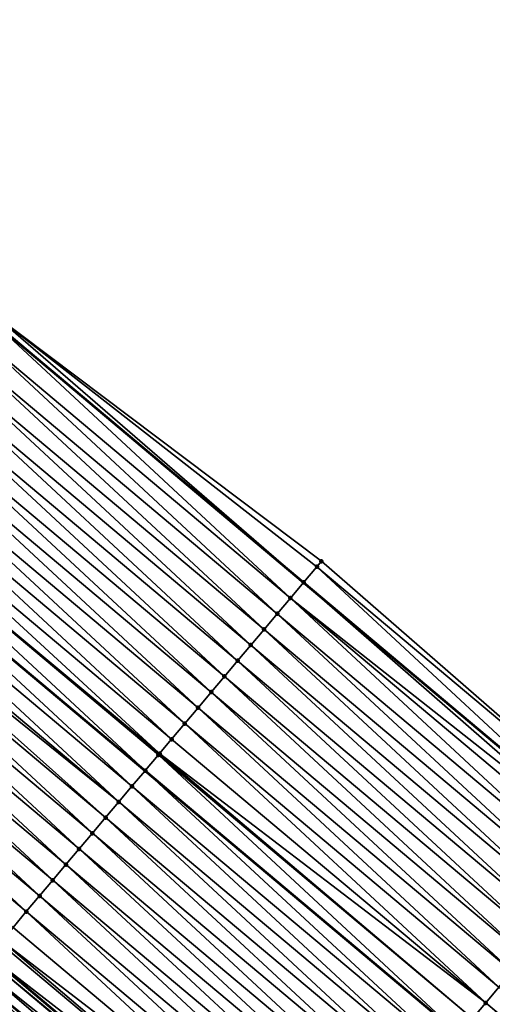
# Model space of a CAD drawing. Header units: feet. Extents: x 2017353 to 2024169, y 808050 to 818690.
# Tile 130 of 256: x 2017691 to 2017714, y 818335 to 818383. Entities that reach past the tile are written whole.
import ezdxf

# ---------------------------------------------------------------- set-up
doc = ezdxf.new("R2010")
doc.units = ezdxf.units.FT
doc.header["$MEASUREMENT"] = 0
for name, color, linetype, lineweight in [('EP_Travel Lane', 172, 'Continuous', 53), ('SB-Road Shots', 141, 'Continuous', 100), ('SB-Road X-Section', 40, 'Continuous', 13), ('STRIPING', 60, 'Continuous', 53)]:
    doc.layers.add(name, color=color, linetype=linetype, lineweight=lineweight)
doc.layers.add('I-77-MM15-17_SB-Surface-BORDER', color=7, linetype='Continuous')
doc.layers.add('I-77-MM15-17_SB-Surface-TIN', color=7, linetype='Continuous')

msp = doc.modelspace()

# ---------------------------------------------------------------- linework, layer by layer
at = {"layer": 'EP_Travel Lane'}
for points in [[(2017643.864532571, 818407.4377729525, 275.885903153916), (2017659.161856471, 818394.5552718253, 275.702010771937), (2017674.456626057, 818381.6877561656, 275.5280251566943), (2017689.764920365, 818368.8178624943, 275.378852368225), (2017705.073134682, 818355.9480360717, 275.2171115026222), (2017720.381397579, 818343.0781688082, 275.0630044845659), (2017735.68966035, 818330.2083016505, 274.9088807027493), (2017750.997835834, 818317.338507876, 274.7410282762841), (2017766.306006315, 818304.4687183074, 274.5723861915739), (2017781.614165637, 818291.5989381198, 274.4019925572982), (2017796.92232634, 818278.7291567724, 274.2318107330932), (2017812.230470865, 818265.8593890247, 274.0590953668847), (2017827.539320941, 818252.9853399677, 273.878404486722), (2017842.844323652, 818240.1119363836, 273.6979769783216)], [(2017643.932074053, 818376.476048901, 275.2581242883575), (2017659.216473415, 818363.5659910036, 275.0733244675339), (2017674.481934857, 818350.6450725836, 274.9300880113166), (2017689.747220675, 818337.7243028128, 274.7591509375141), (2017705.01265402, 818324.8034081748, 274.6114803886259), (2017720.278141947, 818311.8824673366, 274.4724148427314), (2017735.543420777, 818298.9617034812, 274.3003792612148), (2017750.80865006, 818286.0409815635, 274.1205327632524), (2017766.073882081, 818273.1202573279, 273.9411159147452), (2017781.339145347, 818260.1995066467, 273.7666296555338), (2017796.604394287, 818247.278768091, 273.5898770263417), (2017811.895627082, 818234.39319092, 273.3838735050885), (2017827.208647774, 818221.5290658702, 273.2230274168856), (2017842.521605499, 818208.6649937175, 273.0523316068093)]]:
    msp.add_polyline3d(points, dxfattribs=at)
at = {"layer": 'I-77-MM15-17_SB-Surface-BORDER', "color": 3, "linetype": 'Continuous', "lineweight": -3}
msp.add_polyline3d([(2017644.287278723, 818407.9399616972, 275.8694936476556), (2017659.215244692, 818394.6186659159, 275.7021547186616), (2017674.4635599, 818381.6960045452, 275.5279622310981), (2017689.952734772, 818369.0412532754, 275.3794700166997), (2017705.948071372, 818356.9887123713, 275.2194896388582), (2017721.031836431, 818343.8518593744, 275.0617655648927), (2017736.33999287, 818330.9820817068, 274.8909142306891), (2017751.648237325, 818318.1122300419, 274.733900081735), (2017766.312940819, 818304.4769667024, 274.5723830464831), (2017781.621100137, 818291.6071866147, 274.4019811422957), (2017797.267331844, 818279.139498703, 274.2341506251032), (2017812.46875516, 818266.1428200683, 274.0590878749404), (2017828.094109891, 818253.6450258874, 273.8702814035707), (2017844.485018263, 818242.0625397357, 273.6975767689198)], dxfattribs=at)
at = {"layer": 'I-77-MM15-17_SB-Surface-TIN', "color": 128, "linetype": 'Continuous', "lineweight": -3}
for points in [[(2017704.436489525, 818355.1909049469, 275.2065526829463), (2017689.764920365, 818368.8178624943, 275.378852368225), (2017689.128247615, 818368.0607544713, 275.3639624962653)], [(2017689.771855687, 818368.8261097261, 275.3790145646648), (2017689.764920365, 818368.8178624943, 275.378852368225), (2017705.073134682, 818355.9480360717, 275.2171115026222)], [(2017704.436489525, 818355.1909049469, 275.2065526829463), (2017705.073134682, 818355.9480360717, 275.2171115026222), (2017689.764920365, 818368.8178624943, 275.378852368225)], [(2017705.080069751, 818355.9562836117, 275.2172265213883), (2017689.952734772, 818369.0412532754, 275.3794700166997), (2017689.771855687, 818368.8261097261, 275.3790145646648)], [(2017705.080069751, 818355.9562836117, 275.2172265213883), (2017689.771855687, 818368.8261097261, 275.3790145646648), (2017705.073134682, 818355.9480360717, 275.2171115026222)], [(2017705.080069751, 818355.9562836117, 275.2172265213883), (2017705.723592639, 818356.7217104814, 275.2188840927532), (2017689.952734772, 818369.0412532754, 275.3794700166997)], [(2017705.723592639, 818356.7217104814, 275.2188840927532), (2017705.948071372, 818356.9887123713, 275.2194896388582), (2017689.952734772, 818369.0412532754, 275.3794700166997)], [(2017703.792808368, 818354.4256111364, 275.1800077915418), (2017689.128247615, 818368.0607544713, 275.3639624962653), (2017688.484571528, 818367.2954563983, 275.3382152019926)], [(2017703.792808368, 818354.4256111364, 275.1800077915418), (2017704.436489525, 818355.1909049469, 275.2065526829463), (2017689.128247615, 818368.0607544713, 275.3639624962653)], [(2017703.149148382, 818353.660299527, 275.1567919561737), (2017688.484571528, 818367.2954563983, 275.3382152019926), (2017687.840923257, 818366.5301349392, 275.3168420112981)], [(2017703.149148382, 818353.660299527, 275.1567919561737), (2017703.792808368, 818354.4256111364, 275.1800077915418), (2017688.484571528, 818367.2954563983, 275.3382152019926)], [(2017702.505510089, 818352.8949696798, 275.1369873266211), (2017687.840923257, 818366.5301349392, 275.3168420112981), (2017687.197260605, 818365.7648255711, 275.2932073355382)], [(2017702.505510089, 818352.8949696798, 275.1369873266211), (2017703.149148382, 818353.660299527, 275.1567919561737), (2017687.840923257, 818366.5301349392, 275.3168420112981)], [(2017701.861884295, 818352.1296293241, 275.1191481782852), (2017687.197260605, 818365.7648255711, 275.2932073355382), (2017686.553641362, 818364.9994797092, 275.2763984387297)], [(2017701.861884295, 818352.1296293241, 275.1191481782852), (2017702.505510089, 818352.8949696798, 275.1369873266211), (2017687.197260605, 818365.7648255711, 275.2932073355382)], [(2017701.218257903, 818351.3642894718, 275.1012149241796), (2017686.553641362, 818364.9994797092, 275.2763984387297), (2017685.910031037, 818364.2341263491, 275.2609920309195)], [(2017701.218257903, 818351.3642894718, 275.1012149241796), (2017701.861884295, 818352.1296293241, 275.1191481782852), (2017686.553641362, 818364.9994797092, 275.2763984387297)], [(2017700.574622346, 818350.5989573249, 275.0818403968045), (2017685.910031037, 818364.2341263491, 275.2609920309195), (2017685.266396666, 818363.4687932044, 275.24180452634)], [(2017700.574622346, 818350.5989573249, 275.0818403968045), (2017701.218257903, 818351.3642894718, 275.1012149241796), (2017685.910031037, 818364.2341263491, 275.2609920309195)], [(2017699.930988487, 818349.8336237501, 275.0627329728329), (2017685.266396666, 818363.4687932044, 275.24180452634), (2017684.622748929, 818362.7034712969, 275.2205152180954)], [(2017699.930988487, 818349.8336237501, 275.0627329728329), (2017700.574622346, 818350.5989573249, 275.0818403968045), (2017685.266396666, 818363.4687932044, 275.24180452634)], [(2017699.287325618, 818349.0683145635, 275.039063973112), (2017684.622748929, 818362.7034712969, 275.2205152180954), (2017683.979088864, 818361.9381597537, 275.1972873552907)], [(2017699.287325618, 818349.0683145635, 275.039063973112), (2017699.930988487, 818349.8336237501, 275.0627329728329), (2017684.622748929, 818362.7034712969, 275.2205152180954)], [(2017698.643649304, 818348.3030166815, 275.0132806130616), (2017683.979088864, 818361.9381597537, 275.1972873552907), (2017683.335414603, 818361.1728601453, 275.1718272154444)], [(2017698.643649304, 818348.3030166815, 275.0132806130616), (2017699.287325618, 818349.0683145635, 275.039063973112), (2017683.979088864, 818361.9381597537, 275.1972873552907)], [(2017698.055049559, 818347.6032332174, 274.9872850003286), (2017683.335414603, 818361.1728601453, 275.1718272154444), (2017682.691724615, 818360.4075737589, 275.1438940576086)], [(2017698.055049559, 818347.6032332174, 274.9872850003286), (2017698.643649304, 818348.3030166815, 275.0132806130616), (2017683.335414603, 818361.1728601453, 275.1718272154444)], [(2017697.356252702, 818346.7724578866, 274.9547990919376), (2017682.691724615, 818360.4075737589, 275.1438940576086), (2017682.048055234, 818359.6422700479, 275.1192012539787)], [(2017697.356252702, 818346.7724578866, 274.9547990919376), (2017697.999954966, 818347.5377339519, 274.9846630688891), (2017682.691724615, 818360.4075737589, 275.1438940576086)], [(2017697.999954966, 818347.5377339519, 274.9846630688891), (2017698.055049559, 818347.6032332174, 274.9872850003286), (2017682.691724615, 818360.4075737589, 275.1438940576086)], [(2017696.71258715, 818346.0071509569, 274.9307080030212), (2017682.040059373, 818359.6327628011, 275.1189259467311), (2017681.404401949, 818358.876952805, 275.0970394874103)], [(2017682.048055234, 818359.6422700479, 275.1192012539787), (2017682.040059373, 818359.6327628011, 275.1189259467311), (2017697.348256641, 818346.762950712, 274.9544998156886)], [(2017696.71258715, 818346.0071509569, 274.9307080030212), (2017697.348256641, 818346.762950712, 274.9544998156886), (2017682.040059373, 818359.6327628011, 275.1189259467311)], [(2017697.356252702, 818346.7724578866, 274.9547990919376), (2017682.048055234, 818359.6422700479, 275.1192012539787), (2017697.348256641, 818346.762950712, 274.9544998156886)], [(2017696.068934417, 818345.2418332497, 274.9086327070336), (2017681.404401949, 818358.876952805, 275.0970394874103), (2017680.760755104, 818358.1116301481, 275.075890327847)], [(2017696.068934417, 818345.2418332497, 274.9086327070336), (2017696.71258715, 818346.0071509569, 274.9307080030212), (2017681.404401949, 818358.876952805, 275.0970394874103)], [(2017696.068934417, 818345.2418332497, 274.9086327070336), (2017680.760755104, 818358.1116301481, 275.075890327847), (2017680.506016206, 818357.8087268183, 275.0681605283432)], [(2017695.425307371, 818344.4764939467, 274.890596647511), (2017680.506016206, 818357.8087268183, 275.0681605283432), (2017680.117123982, 818357.3462942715, 275.057213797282)], [(2017695.425307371, 818344.4764939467, 274.890596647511), (2017696.068934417, 818345.2418332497, 274.9086327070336), (2017680.506016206, 818357.8087268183, 275.0681605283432)], [(2017694.781697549, 818343.7111401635, 274.875269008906), (2017680.117123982, 818357.3462942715, 275.057213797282), (2017679.473500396, 818356.5809520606, 275.0397220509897)], [(2017694.781697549, 818343.7111401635, 274.875269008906), (2017695.425307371, 818344.4764939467, 274.890596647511), (2017680.117123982, 818357.3462942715, 275.057213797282)], [(2017694.138090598, 818342.9457839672, 274.8603927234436), (2017679.473500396, 818356.5809520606, 275.0397220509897), (2017678.829881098, 818355.815606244, 275.0229046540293)], [(2017694.138090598, 818342.9457839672, 274.8603927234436), (2017694.781697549, 818343.7111401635, 274.875269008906), (2017679.473500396, 818356.5809520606, 275.0397220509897)], [(2017720.38833171, 818343.0864172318, 275.0629646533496), (2017705.723592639, 818356.7217104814, 275.2188840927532), (2017705.080069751, 818355.9562836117, 275.2172265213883)], [(2017721.031836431, 818343.8518593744, 275.0617655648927), (2017705.948071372, 818356.9887123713, 275.2194896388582), (2017705.723592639, 818356.7217104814, 275.2188840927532)], [(2017720.38833171, 818343.0864172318, 275.0629646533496), (2017721.031836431, 818343.8518593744, 275.0617655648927), (2017705.723592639, 818356.7217104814, 275.2188840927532)], [(2017693.494474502, 818342.1804354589, 274.8440784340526), (2017678.829881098, 818355.815606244, 275.0229046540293), (2017678.186256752, 818355.0502646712, 275.0052935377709)], [(2017693.494474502, 818342.1804354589, 274.8440784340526), (2017694.138090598, 818342.9457839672, 274.8603927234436), (2017678.829881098, 818355.815606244, 275.0229046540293)], [(2017720.132299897, 818342.7818572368, 275.0644353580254), (2017705.073134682, 818355.9480360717, 275.2171115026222), (2017704.436489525, 818355.1909049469, 275.2065526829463)], [(2017705.080069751, 818355.9562836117, 275.2172265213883), (2017705.073134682, 818355.9480360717, 275.2171115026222), (2017720.381397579, 818343.0781688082, 275.0630044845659)], [(2017720.132299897, 818342.7818572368, 275.0644353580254), (2017720.381397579, 818343.0781688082, 275.0630044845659), (2017705.073134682, 818355.9480360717, 275.2171115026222)], [(2017720.38833171, 818343.0864172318, 275.0629646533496), (2017705.080069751, 818355.9562836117, 275.2172265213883), (2017720.381397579, 818343.0781688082, 275.0630044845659)], [(2017719.101089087, 818341.5557289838, 275.0286960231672), (2017704.436489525, 818355.1909049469, 275.2065526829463), (2017703.792808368, 818354.4256111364, 275.1800077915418)], [(2017719.101089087, 818341.5557289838, 275.0286960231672), (2017719.744778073, 818342.3210162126, 275.0564719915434), (2017704.436489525, 818355.1909049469, 275.2065526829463)], [(2017719.744778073, 818342.3210162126, 275.0564719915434), (2017720.132299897, 818342.7818572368, 275.0644353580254), (2017704.436489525, 818355.1909049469, 275.2065526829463)], [(2017692.850854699, 818341.4150900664, 274.8271813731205), (2017678.186256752, 818355.0502646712, 275.0052935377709), (2017677.542625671, 818354.2849287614, 274.9866232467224)], [(2017692.850854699, 818341.4150900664, 274.8271813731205), (2017693.494474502, 818342.1804354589, 274.8440784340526), (2017678.186256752, 818355.0502646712, 275.0052935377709)], [(2017692.207228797, 818340.6497498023, 274.8093251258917), (2017677.542625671, 818354.2849287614, 274.9866232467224), (2017676.899005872, 818353.5195833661, 274.9697270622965)], [(2017692.207228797, 818340.6497498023, 274.8093251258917), (2017692.850854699, 818341.4150900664, 274.8271813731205), (2017677.542625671, 818354.2849287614, 274.9866232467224)], [(2017718.457422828, 818340.7904226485, 275.0044937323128), (2017703.792808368, 818354.4256111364, 275.1800077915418), (2017703.149148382, 818353.660299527, 275.1567919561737)], [(2017718.457422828, 818340.7904226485, 275.0044937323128), (2017719.101089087, 818341.5557289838, 275.0286960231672), (2017703.792808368, 818354.4256111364, 275.1800077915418)], [(2017691.563622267, 818339.8843932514, 274.7945151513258), (2017676.899005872, 818353.5195833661, 274.9697270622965), (2017676.255390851, 818352.7542339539, 274.9535822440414)], [(2017691.563622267, 818339.8843932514, 274.7945151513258), (2017692.207228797, 818340.6497498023, 274.8093251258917), (2017676.899005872, 818353.5195833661, 274.9697270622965)], [(2017717.813792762, 818340.0250858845, 274.9859828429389), (2017703.149148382, 818353.660299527, 275.1567919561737), (2017702.505510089, 818352.8949696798, 275.1369873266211)], [(2017717.813792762, 818340.0250858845, 274.9859828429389), (2017718.457422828, 818340.7904226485, 275.0044937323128), (2017703.149148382, 818353.660299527, 275.1567919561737)], [(2017690.920029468, 818339.1190251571, 274.7818642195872), (2017691.563622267, 818339.8843932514, 274.7945151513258), (2017676.255390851, 818352.7542339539, 274.9535822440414)], [(2017717.170168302, 818339.2597444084, 274.968353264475), (2017702.505510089, 818352.8949696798, 275.1369873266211), (2017701.861884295, 818352.1296293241, 275.1191481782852)], [(2017717.170168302, 818339.2597444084, 274.968353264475), (2017717.813792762, 818340.0250858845, 274.9859828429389), (2017702.505510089, 818352.8949696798, 275.1369873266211)], [(2017716.52653675, 818338.4944088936, 274.9496086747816), (2017701.861884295, 818352.1296293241, 275.1191481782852), (2017701.218257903, 818351.3642894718, 275.1012149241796)], [(2017716.52653675, 818338.4944088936, 274.9496086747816), (2017717.170168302, 818339.2597444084, 274.968353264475), (2017701.861884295, 818352.1296293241, 275.1191481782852)], [(2017715.882897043, 818337.7290802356, 274.9295816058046), (2017701.218257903, 818351.3642894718, 275.1012149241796), (2017700.574622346, 818350.5989573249, 275.0818403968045)], [(2017715.882897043, 818337.7290802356, 274.9295816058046), (2017716.52653675, 818338.4944088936, 274.9496086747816), (2017701.218257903, 818351.3642894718, 275.1012149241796)], [(2017715.239250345, 818336.9637574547, 274.9084553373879), (2017700.574622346, 818350.5989573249, 275.0818403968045), (2017699.930988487, 818349.8336237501, 275.0627329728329)], [(2017715.239250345, 818336.9637574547, 274.9084553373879), (2017715.882897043, 818337.7290802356, 274.9295816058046), (2017700.574622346, 818350.5989573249, 275.0818403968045)], [(2017714.595594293, 818336.1984425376, 274.8858581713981), (2017699.930988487, 818349.8336237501, 275.0627329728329), (2017699.287325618, 818349.0683145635, 275.039063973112)], [(2017714.595594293, 818336.1984425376, 274.8858581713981), (2017715.239250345, 818336.9637574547, 274.9084553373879), (2017699.930988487, 818349.8336237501, 275.0627329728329)], [(2017713.95192482, 818335.4331389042, 274.8611504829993), (2017699.287325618, 818349.0683145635, 275.039063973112), (2017698.643649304, 818348.3030166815, 275.0132806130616)], [(2017713.95192482, 818335.4331389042, 274.8611504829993), (2017714.595594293, 818336.1984425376, 274.8858581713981), (2017699.287325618, 818349.0683145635, 275.039063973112)], [(2017713.95192482, 818335.4331389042, 274.8611504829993), (2017698.643649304, 818348.3030166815, 275.0132806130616), (2017698.055049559, 818347.6032332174, 274.9872850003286)], [(2017712.664535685, 818333.9025738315, 274.8038431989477), (2017697.999954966, 818347.5377339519, 274.9846630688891), (2017697.356252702, 818346.7724578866, 274.9547990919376)], [(2017713.308232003, 818334.6678548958, 274.8327721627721), (2017698.055049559, 818347.6032332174, 274.9872850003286), (2017697.999954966, 818347.5377339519, 274.9846630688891)], [(2017712.664535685, 818333.9025738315, 274.8038431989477), (2017713.308232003, 818334.6678548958, 274.8327721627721), (2017697.999954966, 818347.5377339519, 274.9846630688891)], [(2017713.308232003, 818334.6678548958, 274.8327721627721), (2017713.95192482, 818335.4331389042, 274.8611504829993), (2017698.055049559, 818347.6032332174, 274.9872850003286)], [(2017712.02089993, 818333.1372418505, 274.784437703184), (2017697.348256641, 818346.762950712, 274.9544998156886), (2017696.71258715, 818346.0071509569, 274.9307080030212)], [(2017697.356252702, 818346.7724578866, 274.9547990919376), (2017697.348256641, 818346.762950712, 274.9544998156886), (2017712.656539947, 818333.8930662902, 274.8036021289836)], [(2017712.02089993, 818333.1372418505, 274.784437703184), (2017712.656539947, 818333.8930662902, 274.8036021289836), (2017697.348256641, 818346.762950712, 274.9544998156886)], [(2017712.664535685, 818333.9025738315, 274.8038431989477), (2017697.356252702, 818346.7724578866, 274.9547990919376), (2017712.656539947, 818333.8930662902, 274.8036021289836)], [(2017711.37725084, 818332.37192108, 274.7629353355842), (2017696.71258715, 818346.0071509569, 274.9307080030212), (2017696.068934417, 818345.2418332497, 274.9086327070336)], [(2017711.37725084, 818332.37192108, 274.7629353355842), (2017712.02089993, 818333.1372418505, 274.784437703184), (2017696.71258715, 818346.0071509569, 274.9307080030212)], [(2017710.733611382, 818331.6065922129, 274.7429473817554), (2017696.068934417, 818345.2418332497, 274.9086327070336), (2017695.425307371, 818344.4764939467, 274.890596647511)], [(2017710.733611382, 818331.6065922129, 274.7429473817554), (2017711.37725084, 818332.37192108, 274.7629353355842), (2017696.068934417, 818345.2418332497, 274.9086327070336)], [(2017710.089984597, 818330.8412526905, 274.7249523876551), (2017695.425307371, 818344.4764939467, 274.890596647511), (2017694.781697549, 818343.7111401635, 274.875269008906)], [(2017710.089984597, 818330.8412526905, 274.7249523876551), (2017710.733611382, 818331.6065922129, 274.7429473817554), (2017695.425307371, 818344.4764939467, 274.890596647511)], [(2017709.446370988, 818330.0759020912, 274.7090292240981), (2017694.781697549, 818343.7111401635, 274.875269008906), (2017694.138090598, 818342.9457839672, 274.8603927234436)], [(2017709.446370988, 818330.0759020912, 274.7090292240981), (2017710.089984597, 818330.8412526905, 274.7249523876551), (2017694.781697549, 818343.7111401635, 274.875269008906)], [(2017708.802752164, 818329.3105558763, 274.6922859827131), (2017694.138090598, 818342.9457839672, 274.8603927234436), (2017693.494474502, 818342.1804354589, 274.8440784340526)], [(2017708.802752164, 818329.3105558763, 274.6922859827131), (2017709.446370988, 818330.0759020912, 274.7090292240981), (2017694.138090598, 818342.9457839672, 274.8603927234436)], [(2017708.159119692, 818328.5452211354, 274.6733966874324), (2017693.494474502, 818342.1804354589, 274.8440784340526), (2017692.850854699, 818341.4150900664, 274.8271813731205)], [(2017708.159119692, 818328.5452211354, 274.6733966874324), (2017708.802752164, 818329.3105558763, 274.6922859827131), (2017693.494474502, 818342.1804354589, 274.8440784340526)], [(2017707.51548714, 818327.7798864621, 274.6544947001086), (2017692.850854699, 818341.4150900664, 274.8271813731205), (2017692.207228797, 818340.6497498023, 274.8093251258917)], [(2017707.51548714, 818327.7798864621, 274.6544947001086), (2017708.159119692, 818328.5452211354, 274.6733966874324), (2017692.850854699, 818341.4150900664, 274.8271813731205)], [(2017706.871877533, 818327.0145324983, 274.639200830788), (2017692.207228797, 818340.6497498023, 274.8093251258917), (2017691.563622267, 818339.8843932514, 274.7945151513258)], [(2017706.871877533, 818327.0145324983, 274.639200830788), (2017707.51548714, 818327.7798864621, 274.6544947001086), (2017692.207228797, 818340.6497498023, 274.8093251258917)], [(2017706.228286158, 818326.2491632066, 274.6267739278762), (2017691.563622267, 818339.8843932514, 274.7945151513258), (2017690.920029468, 818339.1190251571, 274.7818642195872)], [(2017706.228286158, 818326.2491632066, 274.6267739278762), (2017706.871877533, 818327.0145324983, 274.639200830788), (2017691.563622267, 818339.8843932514, 274.7945151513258)], [(2017706.228286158, 818326.2491632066, 274.6267739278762), (2017690.920029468, 818339.1190251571, 274.7818642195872), (2017690.362661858, 818338.4561914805, 274.7713409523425)], [(2017705.584722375, 818325.4837707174, 274.6186858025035), (2017690.276440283, 818338.3536540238, 274.7697817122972), (2017689.747220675, 818337.7243028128, 274.7591509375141)], [(2017705.584722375, 818325.4837707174, 274.6186858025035), (2017690.362661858, 818338.4561914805, 274.7713409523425), (2017690.276440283, 818338.3536540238, 274.7697817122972)], [(2017705.584722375, 818325.4837707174, 274.6186858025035), (2017706.228286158, 818326.2491632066, 274.6267739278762), (2017690.362661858, 818338.4561914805, 274.7713409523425)], [(2017704.94115848, 818324.7183783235, 274.6105798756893), (2017689.63284572, 818337.5882874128, 274.7568534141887), (2017689.297836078, 818337.18992233, 274.7477658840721)], [(2017689.63284572, 818337.5882874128, 274.7568534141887), (2017705.01265402, 818324.8034081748, 274.6114803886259), (2017689.747220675, 818337.7243028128, 274.7591509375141)], [(2017704.94115848, 818324.7183783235, 274.6105798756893), (2017705.01265402, 818324.8034081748, 274.6114803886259), (2017689.63284572, 818337.5882874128, 274.7568534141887)], [(2017705.584722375, 818325.4837707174, 274.6186858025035), (2017689.747220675, 818337.7243028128, 274.7591509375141), (2017705.01265402, 818324.8034081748, 274.6114803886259)], [(2017704.49352132, 818324.1860805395, 274.5988709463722), (2017689.297836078, 818337.18992233, 274.7477658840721), (2017688.989210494, 818336.8229549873, 274.7375309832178)], [(2017704.49352132, 818324.1860805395, 274.5988709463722), (2017704.94115848, 818324.7183783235, 274.6105798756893), (2017689.297836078, 818337.18992233, 274.7477658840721)], [(2017703.653855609, 818323.1877407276, 274.5668373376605), (2017688.989210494, 818336.8229549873, 274.7375309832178), (2017688.345542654, 818336.057649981, 274.7130801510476)], [(2017703.653855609, 818323.1877407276, 274.5668373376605), (2017704.297530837, 818323.9530395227, 274.5924499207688), (2017688.989210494, 818336.8229549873, 274.7375309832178)], [(2017704.297530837, 818323.9530395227, 274.5924499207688), (2017704.49352132, 818324.1860805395, 274.5988709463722), (2017688.989210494, 818336.8229549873, 274.7375309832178)], [(2017703.537761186, 818323.0497164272, 274.5617245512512), (2017688.282074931, 818335.9821914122, 274.7104391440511), (2017687.70184848, 818335.2923671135, 274.6844884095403)], [(2017703.653855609, 818323.1877407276, 274.5668373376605), (2017688.345542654, 818336.057649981, 274.7130801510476), (2017688.282074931, 818335.9821914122, 274.7104391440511)], [(2017703.537761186, 818323.0497164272, 274.5617245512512), (2017703.653855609, 818323.1877407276, 274.5668373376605), (2017688.282074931, 818335.9821914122, 274.7104391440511)], [(2017729.260195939, 818322.5632648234, 274.7083298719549), (2017714.595594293, 818336.1984425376, 274.8858581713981), (2017713.95192482, 818335.4331389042, 274.8611504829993)], [(2017729.205438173, 818322.498165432, 274.7057675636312), (2017713.95192482, 818335.4331389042, 274.8611504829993), (2017713.308232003, 818334.6678548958, 274.8327721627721)], [(2017729.205438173, 818322.498165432, 274.7057675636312), (2017729.260195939, 818322.5632648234, 274.7083298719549), (2017713.95192482, 818335.4331389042, 274.8611504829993)]]:
    msp.add_3dface(points, dxfattribs=at)
at = {"layer": 'SB-Road Shots', "lineweight": 100}
for p in [(2017705.723592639, 818356.7217104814, 275.2188840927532), (2017705.948071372, 818356.9887123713, 275.2194896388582), (2017705.080069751, 818355.9562836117, 275.2172265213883), (2017704.436489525, 818355.1909049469, 275.2065526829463), (2017703.792808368, 818354.4256111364, 275.1800077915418), (2017703.149148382, 818353.660299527, 275.1567919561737), (2017702.505510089, 818352.8949696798, 275.1369873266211), (2017701.861884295, 818352.1296293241, 275.1191481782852), (2017701.218257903, 818351.3642894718, 275.1012149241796), (2017700.574622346, 818350.5989573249, 275.0818403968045), (2017699.930988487, 818349.8336237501, 275.0627329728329), (2017699.287325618, 818349.0683145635, 275.039063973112), (2017698.643649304, 818348.3030166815, 275.0132806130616), (2017697.999954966, 818347.5377339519, 274.9846630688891), (2017698.055049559, 818347.6032332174, 274.9872850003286), (2017697.356252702, 818346.7724578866, 274.9547990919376), (2017696.71258715, 818346.0071509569, 274.9307080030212), (2017696.068934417, 818345.2418332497, 274.9086327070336), (2017695.425307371, 818344.4764939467, 274.890596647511), (2017694.781697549, 818343.7111401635, 274.875269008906), (2017694.138090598, 818342.9457839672, 274.8603927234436), (2017693.494474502, 818342.1804354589, 274.8440784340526), (2017692.850854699, 818341.4150900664, 274.8271813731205), (2017692.207228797, 818340.6497498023, 274.8093251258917), (2017691.563622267, 818339.8843932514, 274.7945151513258), (2017713.95192482, 818335.4331389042, 274.8611504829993)]:
    msp.add_point(p, dxfattribs=at)
at = {"layer": 'SB-Road X-Section', "extrusion": (-0.7654093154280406, 0.6434901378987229, 0.008307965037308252), "elevation": -1017763.99041759, "flags": 128}
msp.add_lwpolyline([(-1924818.370095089, 8731.068462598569), (-1924818.021267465, 8731.067857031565), (-1924817.021267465, 8731.066199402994), (-1924816.021267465, 8731.055525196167), (-1924815.021267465, 8731.028979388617), (-1924814.021267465, 8731.005762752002), (-1924813.021267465, 8730.985957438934), (-1924812.021267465, 8730.968117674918), (-1924811.021267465, 8730.950183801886), (-1924810.021267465, 8730.930808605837), (-1924809.021267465, 8730.91170052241), (-1924808.021267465, 8730.888030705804), (-1924807.021267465, 8730.862246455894), (-1924806.106856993, 8730.836249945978), (-1924806.021267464, 8730.833627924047), (-1924805.021267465, 8730.803762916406), (-1924804.021267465, 8730.779670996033), (-1924803.021267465, 8730.757594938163), (-1924802.021267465, 8730.739558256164), (-1924801.021267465, 8730.724230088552), (-1924800.021267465, 8730.709353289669), (-1924799.021267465, 8730.693038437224), (-1924798.021267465, 8730.676140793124), (-1924797.021267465, 8730.658283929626), (-1924796.021267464, 8730.64347344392), (-1924795.021267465, 8730.630822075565), (-1924794.155237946, 8730.620298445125), (-1924794.021267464, 8730.61873915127), (-1924793.021267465, 8730.605810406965), (-1924792.500761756, 8730.596722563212), (-1924792.021267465, 8730.586487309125), (-1924791.021267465, 8730.562035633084), (-1924790.922666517, 8730.559394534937), (-1924790.021267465, 8730.533442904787), (-1924789.021267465, 8730.501349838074), (-1924788.021267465, 8730.466884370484), (-1924787.326190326, 8730.442308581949)], dxfattribs=at)
at = {"layer": 'SB-Road X-Section', "extrusion": (-0.7654093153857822, 0.6434901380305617, 0.008307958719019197), "elevation": -1017783.990226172, "flags": 128}
msp.add_lwpolyline([(-1924818.021397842, 8731.070465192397), (-1924817.021397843, 8731.071664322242), (-1924816.623517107, 8731.073135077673), (-1924816.021397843, 8731.065171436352), (-1924815.021397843, 8731.03739450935), (-1924814.021397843, 8731.013191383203), (-1924813.021397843, 8730.994679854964), (-1924812.021397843, 8730.97704966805), (-1924811.021397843, 8730.95830443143), (-1924810.021397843, 8730.938276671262), (-1924809.021397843, 8730.917149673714), (-1924808.021397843, 8730.894551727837), (-1924807.021397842, 8730.8698431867), (-1924806.021397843, 8730.841463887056), (-1924805.021397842, 8730.812533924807), (-1924804.021397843, 8730.793127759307), (-1924803.021397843, 8730.771624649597), (-1924802.021397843, 8730.751636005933), (-1924801.021397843, 8730.73364039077), (-1924800.021397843, 8730.717716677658), (-1924799.021397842, 8730.700972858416), (-1924798.021397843, 8730.682082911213), (-1924797.021397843, 8730.663180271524), (-1924796.021397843, 8730.647885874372), (-1924795.021397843, 8730.635458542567), (-1924794.021397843, 8730.627370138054), (-1924793.021397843, 8730.619263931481), (-1924792.32589806, 8730.607554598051), (-1924792.021397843, 8730.60113335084), (-1924791.021397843, 8730.57551988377), (-1924790.841040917, 8730.570406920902), (-1924790.021397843, 8730.545070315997), (-1924789.021397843, 8730.51094045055), (-1924788.021397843, 8730.475695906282), (-1924787.021397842, 8730.440966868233), (-1924786.021397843, 8730.40719188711), (-1924785.842088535, 8730.401203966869)], dxfattribs=at)
at = {"layer": 'STRIPING'}
msp.add_polyline3d([(2017651.42960608, 818385.3763770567, 275.4738929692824), (2017666.731937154, 818372.5025117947, 275.295154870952), (2017682.040059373, 818359.6327628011, 275.1189259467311), (2017697.348256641, 818346.762950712, 274.9544998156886), (2017712.656539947, 818333.8930662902, 274.8036021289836), (2017727.964802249, 818321.0231995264, 274.6494020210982), (2017743.273093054, 818308.1533088, 274.4996834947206), (2017758.581254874, 818295.2835265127, 274.3296821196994), (2017773.8893871, 818282.4137691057, 274.1550275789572), (2017789.197575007, 818269.5439648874, 273.9891279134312), (2017804.505698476, 818256.6742148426, 273.8130970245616), (2017819.812325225, 818243.8020313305, 273.6312433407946), (2017835.117348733, 818230.9286113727, 273.4539851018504), (2017850.422334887, 818218.0552228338, 273.2708790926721)], dxfattribs=at)

doc.saveas('drawing.dxf')
